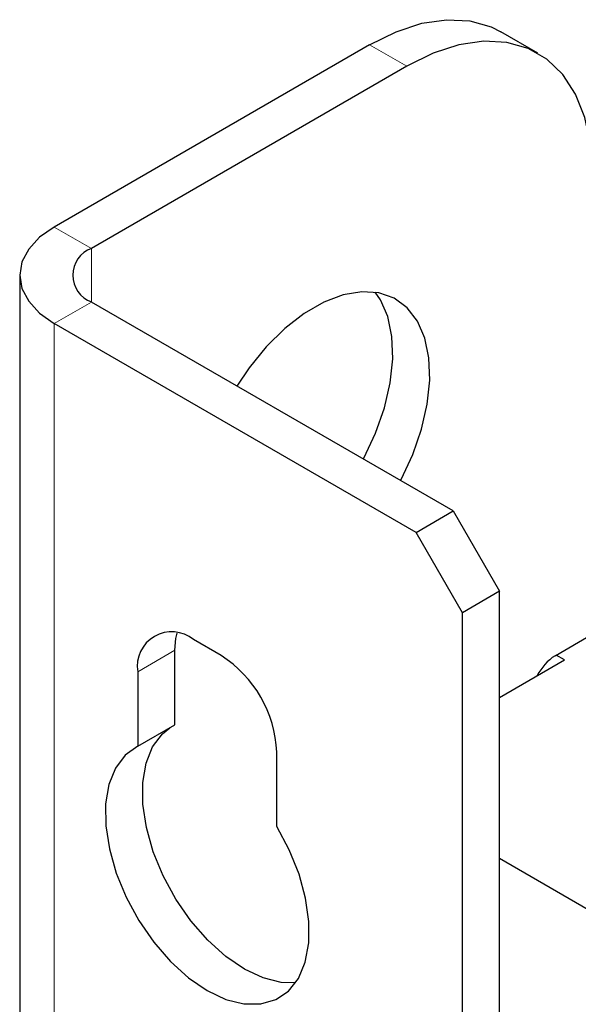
# Paper-space layout 'Blatt4' of a CAD drawing. Header units: millimetres. Extents: x 5 to 418, y 2 to 292.
# Tile 82 of 88: x 241 to 249, y 234 to 249. Entities that reach past the tile are written whole.
import ezdxf

# ---------------------------------------------------------------- set-up
doc = ezdxf.new("R2010")
doc.units = ezdxf.units.MM

psp = doc.layouts.new('Blatt4')

# ---------------------------------------------------------------- linework, layer by layer
at = {"color": 7, "linetype": 'Continuous', "lineweight": 25}
for p, q in [((248.521, 248.111), (247.955, 248.437)), ((245.955, 248.239), (241.147, 245.463)), ((246.521, 247.912), (241.713, 245.137)), ((240.62, 244.729), (240.62, 101.834)), ((247.228, 241.136), (241.713, 244.32)), ((246.663, 240.81), (241.147, 243.994)), ((246.663, 240.81), (247.228, 241.136)), ((247.228, 241.136), (247.935, 239.912)), ((247.37, 239.585), (246.663, 240.81)), ((247.935, 239.912), (247.37, 239.585)), ((247.935, 98.65), (247.935, 239.912)), ((247.37, 98.323), (247.37, 239.585)), ((243.693, 238.931), (243.268, 239.176)), ((248.784, 238.93), (249.35, 239.257)), ((242.986, 237.877), (242.986, 239.013)), ((247.935, 238.294), (248.925, 238.865)), ((248.925, 238.865), (248.798, 238.938)), ((242.42, 238.686), (242.42, 237.551)), ((242.42, 237.551), (242.986, 237.877)), ((244.541, 236.326), (244.541, 237.462)), ((247.935, 235.844), (278.482, 218.21))]:
    psp.add_line(p, q, dxfattribs=at)
at = {"color": 7, "linetype": 'Continuous', "lineweight": 18}
for p, q in [((246.521, 247.912), (245.955, 248.239)), ((241.713, 245.137), (241.147, 245.463)), ((241.713, 244.32), (241.713, 245.137)), ((241.713, 244.32), (241.147, 243.994)), ((241.147, 101.099), (241.147, 243.994)), ((242.42, 238.686), (242.986, 239.013))]:
    psp.add_line(p, q, dxfattribs=at)
at = {"color": 7, "linetype": 'Continuous', "lineweight": 25, "flags": 128}
for points in [[(245.955, 248.239), (246.358, 248.438), (246.752, 248.567), (247.13, 248.622), (247.485, 248.603), (247.808, 248.511), (247.955, 248.437)], [(249.35, 246.279), (249.321, 246.727), (249.235, 247.133), (249.094, 247.488), (248.901, 247.786), (248.659, 248.019), (248.373, 248.184), (248.05, 248.277), (247.696, 248.296), (247.318, 248.24), (246.924, 248.112), (246.521, 247.912)], [(241.147, 245.463), (240.923, 245.306), (240.757, 245.126), (240.654, 244.931), (240.62, 244.729), (240.654, 244.526), (240.757, 244.331), (240.923, 244.151), (241.147, 243.994)], [(246.426, 241.599), (246.434, 241.614), (246.612, 241.996), (246.747, 242.383), (246.835, 242.764), (246.873, 243.13), (246.86, 243.468), (246.797, 243.77), (246.685, 244.027), (246.528, 244.231), (246.33, 244.377), (246.097, 244.46), (245.835, 244.477), (245.552, 244.429), (245.257, 244.317), (244.957, 244.144), (244.661, 243.915), (244.379, 243.637), (244.117, 243.317), (243.93, 243.04)], [(245.86, 241.926), (245.868, 241.941), (246.047, 242.322), (246.181, 242.709), (246.269, 243.091), (246.307, 243.456), (246.295, 243.795), (246.231, 244.097), (246.12, 244.354), (246.042, 244.469)], [(242.986, 239.013), (243.002, 239.195), (243.022, 239.276)], [(244.826, 233.946), (244.606, 233.952), (244.331, 234.021), (244.046, 234.155), (243.762, 234.349), (243.487, 234.598), (243.231, 234.892), (243.002, 235.222), (242.809, 235.577), (242.657, 235.944), (242.553, 236.311), (242.498, 236.667), (242.496, 236.998), (242.546, 237.294), (242.647, 237.544), (242.795, 237.741), (242.908, 237.833)], [(242.42, 237.551), (242.23, 237.414), (242.082, 237.218), (241.981, 236.967), (241.93, 236.671), (241.933, 236.34), (241.987, 235.985), (242.092, 235.617), (242.243, 235.25), (242.436, 234.896), (242.665, 234.566), (242.921, 234.271), (243.196, 234.023), (243.481, 233.828), (243.765, 233.694), (244.04, 233.625), (244.296, 233.624), (244.525, 233.69), (244.718, 233.821), (244.87, 234.014), (244.974, 234.26), (245.029, 234.553), (245.031, 234.882), (244.98, 235.235), (244.88, 235.602), (244.731, 235.97), (244.541, 236.326)]]:
    psp.add_lwpolyline(points, dxfattribs=at)
at = {"color": 7, "linetype": 'Continuous', "lineweight": 25}
for centre, radius, start, end in [((241.868, 244.729), 0.437, 110.7834, 249.2166), ((242.937, 238.77), 0.524, 50.7967, 189.214), ((242.699, 237.378), 1.844, 2.6055, 57.3945), ((249.18, 238.303), 0.742, 122.2588, 154.1351)]:
    psp.add_arc(centre, radius, start, end, dxfattribs=at)

doc.saveas('drawing.dxf')
